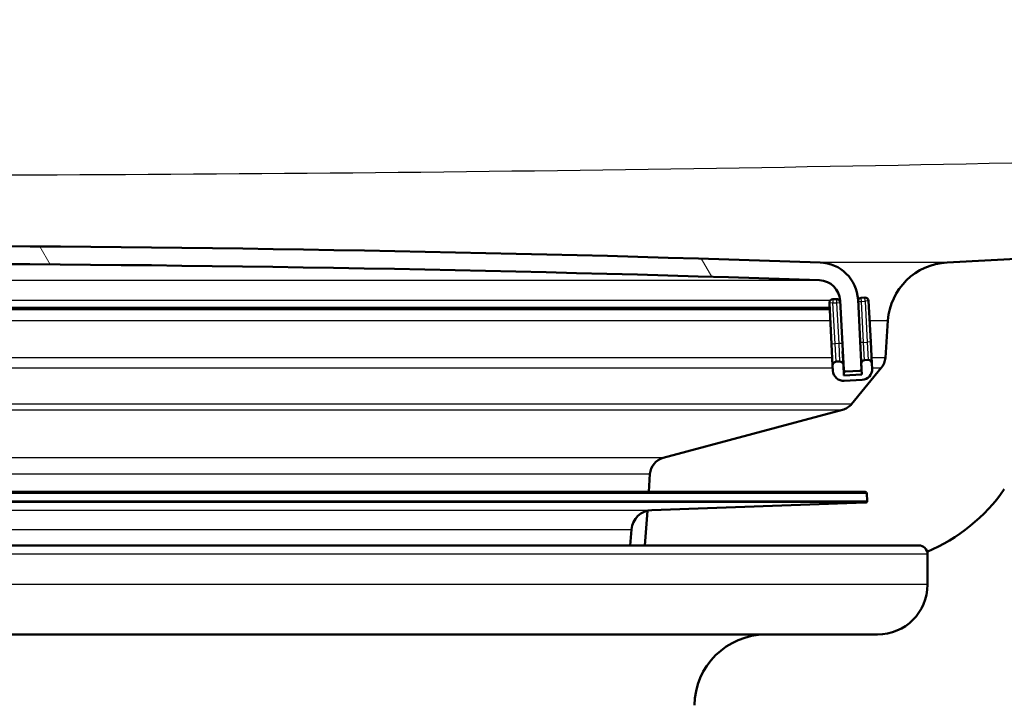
# Model space of a CAD drawing. Header units: millimetres. Extents: x 100 to 2000, y 93 to 2870.
# Tile 26 of 31: x 657 to 712, y 1502 to 1541. Entities that reach past the tile are written whole.
import ezdxf

# ---------------------------------------------------------------- set-up
doc = ezdxf.new("R2010")
doc.units = ezdxf.units.MM
doc.header["$LTSCALE"] = 10
for name, color, linetype, lineweight in [('Dimensions(ISO)', 7, 'Continuous', 25), ('Hatch', 7, 'Continuous', 9), ('Visible Edges(ISO)', 7, 'Continuous', 50), ('Visible Tangent Edges(ISO)', 7, 'Continuous', 25)]:
    doc.layers.add(name, color=color, linetype=linetype, lineweight=lineweight)
doc.styles.add('Text_3.5mm', font='arial.ttf', dxfattribs={"width": 0.899999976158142})
doc.dimstyles.new('KS-STANDARD', dxfattribs={"dimscale": 10, "dimtxt": 3.5, "dimasz": 2.5, "dimexe": 3.174999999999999, "dimexo": 0, "dimgap": 0.8, "dimtad": 1, "dimdec": 1, "dimrnd": 1e-08, "dimtxsty": 'Text_3.5mm', "dimcen": 0.09, "dimdle": 10, "dimclrd": 7, "dimclre": 7, "dimclrt": 7, "dimadec": 0, "dimazin": 2, "dimtfac": 0.7142857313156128, "dimtdec": 4, "dimtmove": 0, "dimatfit": 3, "dimfxl": 1, "dimtolj": 1, "dimlwd": 25, "dimlwe": 25, "dimarcsym": 0})

# ---------------------------------------------------------------- blocks, each defined once
blk = doc.blocks.new('*D7')
at = {"layer": 'Defpoints', "color": 0, "linetype": 'Continuous', "transparency": 16777216}
for p in [(1000.524131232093, 1726.843589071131), (1080.524131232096, 1726.843589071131), (588.9241220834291, 1417.651415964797)]:
    blk.add_point(p, dxfattribs=at)
at = {"layer": 'Dimensions(ISO)', "color": 7, "linetype": 'Continuous', "lineweight": 25, "transparency": 16777216}
for p, q in [((1000.524131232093, 1726.843589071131), (1112.274131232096, 1726.843589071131)), ((1080.524131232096, 1442.651415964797), (1080.524131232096, 1701.843589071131)), ((588.9241220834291, 1417.651415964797), (1112.274131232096, 1417.651415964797))]:
    blk.add_line(p, q, dxfattribs=at)
at = {"layer": 'Dimensions(ISO)', "color": 7, "linetype": 'Continuous', "transparency": 16777216}
for points in [[(1076.357464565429, 1701.843589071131), (1084.690797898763, 1701.843589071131), (1080.524131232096, 1726.843589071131)], [(1076.357464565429, 1442.651415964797), (1084.690797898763, 1442.651415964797), (1080.524131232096, 1417.651415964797)]]:
    blk.add_solid(points, dxfattribs=at)
at = {"layer": 'Dimensions(ISO)', "color": 7, "linetype": 'Continuous', "lineweight": 25, "transparency": 16777216, "insert": (1054.642139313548, 1519.319710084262), "char_height": 35, "attachment_point": 4, "rotation": 90, "style": 'Text_3.5mm'}
blk.add_mtext('\\A1;309', dxfattribs=at)

msp = doc.modelspace()

# ---------------------------------------------------------------- hatches: boundary and pattern name
at = {"layer": 'Hatch'}
h = msp.add_hatch(dxfattribs=at)
h.set_pattern_fill('ANSI31', color=256, scale=254, angle=90, style=0)
h.set_pattern_definition([(135, (0, 0), (-22.45064030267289, -22.45064030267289), [])])
edge = h.paths.add_edge_path()
edge.add_line((523.1108178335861, 1700.345503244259), (524.66526470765, 1695.56140769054))
edge.add_ellipse((429.559613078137, 1664.659708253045), major_axis=(30.90169943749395, -95.10565162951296), ratio=1, start_angle=86.82306187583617, end_angle=90, ccw=False)
edge.add_ellipse((429.5596130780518, 1664.659708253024), major_axis=(25.58348891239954, -96.67204919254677), ratio=1, start_angle=88.81777985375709, end_angle=90.00000000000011, ccw=False)
edge.add_ellipse((429.5596130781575, 1664.659708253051), major_axis=(23.58348891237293, -97.1793139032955), ratio=1, start_angle=88.40561606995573, end_angle=90, ccw=False)
edge.add_line((527.3574826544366, 1685.530182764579), (534.087075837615, 1686.118945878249))
edge.add_line((534.0870758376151, 1686.118945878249), (534.0347823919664, 1686.716662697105))
edge.add_line((534.0347823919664, 1686.716662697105), (530.6439265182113, 1725.474322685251))
edge.add_ellipse((529.1496344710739, 1725.34358907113), major_axis=(-0.1307336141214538, 1.494292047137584), ratio=1, start_angle=269.9999999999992, end_angle=355.0000000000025)
edge.add_line((529.1496344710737, 1726.84358907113), (514.0241312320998, 1726.84358907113))
edge.add_line((514.0241312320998, 1726.84358907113), (514.0241312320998, 1720.84358907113))
edge.add_line((514.0241312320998, 1720.84358907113), (519.5241312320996, 1720.84358907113))
edge.add_ellipse((519.5241312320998, 1719.84358907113), major_axis=(1.000000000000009, 0), ratio=1, start_angle=0, end_angle=90, ccw=False)
edge.add_line((520.5241312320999, 1719.84358907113), (520.5241312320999, 1709.893247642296))
edge.add_line((520.5241312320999, 1709.893247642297), (522.8134316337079, 1701.349462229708))
edge.add_ellipse((542.1319481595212, 1706.525843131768), major_axis=(5.176380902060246, -19.31851652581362), ratio=1, start_angle=269.9999999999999, end_angle=272.9999999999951)
edge = h.paths.add_edge_path()
edge.add_line((586.9241312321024, 1511.151415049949), (602.2538631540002, 1511.151415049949))
edge.add_line((602.2538631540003, 1511.151415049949), (602.118062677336, 1513.093452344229))
edge.add_ellipse((601.8197767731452, 1511.931116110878), major_axis=(1.199268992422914, -0.0418793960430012), ratio=1, start_angle=77.60699785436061, end_angle=90.00000000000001)
edge.add_line((601.8616561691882, 1513.130385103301), (589.9031306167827, 1513.547986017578))
edge.add_ellipse((589.9066205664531, 1513.64792510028), major_axis=(-0.099939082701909, 0.0034899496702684), ratio=1, start_angle=3.979039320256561e-13, end_angle=90.00000000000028, ccw=False)
edge.add_line((589.8066814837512, 1513.65141504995), (589.8206412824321, 1514.051171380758))
edge.add_ellipse((589.920580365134, 1514.047681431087), major_axis=(0.0034899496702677, 0.099939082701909), ratio=1, start_angle=2.000000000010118, end_angle=90.0000000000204, ccw=False)
edge.add_line((589.920580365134, 1514.147681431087), (602.0443437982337, 1514.147681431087))
edge.add_line((602.0443437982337, 1514.147681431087), (601.9738880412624, 1515.155245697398))
edge.add_ellipse((600.9763239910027, 1515.085489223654), major_axis=(-0.0697564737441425, 0.9975640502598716), ratio=1, start_angle=270, end_angle=340.999999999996)
edge.add_line((601.2351430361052, 1516.051415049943), (591.1896292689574, 1518.743102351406))
edge.add_ellipse((591.4484483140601, 1519.709028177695), major_axis=(-0.9659258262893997, 0.258819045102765), ratio=1, start_angle=54.50000000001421, end_angle=90, ccw=False)
edge.add_line((590.6768237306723, 1519.072949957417), (589.0126796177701, 1521.091718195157))
edge.add_ellipse((589.7843042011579, 1521.727796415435), major_axis=(-0.6360782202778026, 0.7716245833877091), ratio=1, start_angle=54.49999999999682, end_angle=89.99999999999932, ccw=False)
edge.add_line((588.786740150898, 1521.658039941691), (588.6401348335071, 1523.754593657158))
edge.add_ellipse((585.1486606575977, 1523.510445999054), major_axis=(-0.2441476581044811, 3.491474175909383), ratio=1, start_angle=270, end_angle=352.999999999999)
edge.add_line((585.3318365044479, 1527.005649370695), (560.8571939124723, 1528.288311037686))
edge.add_spline(control_points=[(560.8571939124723, 1528.288311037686), (559.2249946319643, 1528.373850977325), (557.6176952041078, 1528.725591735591), (554.58022011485, 1529.933611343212), (553.1703641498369, 1530.781808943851), (550.4372464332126, 1533.105896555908), (549.2106281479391, 1534.649733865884), (547.4182103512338, 1538.120691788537), (546.8695473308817, 1540.014628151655), (546.6993127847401, 1541.96041791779)], knot_values=[-2.152596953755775, -2.152596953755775, -2.152596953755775, -2.152596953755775, -1.662265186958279, -1.662265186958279, -1.171933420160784, -1.171933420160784, -0.5859667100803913, -0.5859667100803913, 0, 0, 0, 0], degree=3, periodic=0)
edge.add_line((546.6993127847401, 1541.96041791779), (536.3008317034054, 1660.81560054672))
edge.add_line((536.3008317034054, 1660.81560054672), (536.204960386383, 1661.911414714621))
edge.add_line((536.204960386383, 1661.911414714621), (536.1788136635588, 1662.210273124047))
edge.add_line((536.178813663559, 1662.210273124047), (535.8799552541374, 1662.184126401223))
edge.add_line((535.8799552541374, 1662.184126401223), (532.791751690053, 1661.913943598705))
edge.add_line((532.791751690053, 1661.913943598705), (530.2016454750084, 1661.687338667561))
edge.add_line((530.2016454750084, 1661.687338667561), (541.0619447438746, 1537.55355000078))
edge.add_spline(control_points=[(541.0619447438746, 1537.55355000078), (541.2518790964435, 1535.382590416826), (541.7953730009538, 1533.257197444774), (543.5464264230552, 1529.265910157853), (544.7422719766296, 1527.426716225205), (547.9663470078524, 1523.892925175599), (550.0806206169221, 1522.330269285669), (554.7891512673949, 1520.103347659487), (557.3383921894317, 1519.460372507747), (559.9391195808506, 1519.324074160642)], knot_values=[-2.870129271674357, -2.870129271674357, -2.870129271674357, -2.870129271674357, -2.216353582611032, -2.216353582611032, -1.562577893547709, -1.562577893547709, -0.7812889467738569, -0.7812889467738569, 0, 0, 0, 0], degree=3, periodic=0)
edge.add_line((559.9391195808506, 1519.324074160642), (574.4400373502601, 1518.564113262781))
edge.add_ellipse((573.9166777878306, 1508.577817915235), major_axis=(9.986295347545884, -0.5233595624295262), ratio=1, start_angle=37.86021752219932, end_angle=90.00000000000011, ccw=False)
edge.add_ellipse((590.327656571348, 1520.009343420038), major_axis=(-8.20548939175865, -5.715762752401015), ratio=0.9999999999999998, start_angle=0, end_angle=32.29234728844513)
edge.add_ellipse((586.9241312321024, 1510.651415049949), major_axis=(0.1425082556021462, 0.4792613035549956), ratio=1, start_angle=16.559835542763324, end_angle=90, ccw=False)
edge = h.paths.add_edge_path()
edge.add_line((706.9238567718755, 1511.151415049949), (706.9241312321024, 1511.151415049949))
edge.add_ellipse((706.9241312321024, 1510.651415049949), major_axis=(0.5000000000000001, 0), ratio=1, start_angle=16.55983554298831, end_angle=90, ccw=False)
edge.add_ellipse((703.5206058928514, 1520.009343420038), major_axis=(3.882786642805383, -9.2154201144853), ratio=0.9999999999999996, start_angle=1.018e-13, end_angle=32.2923472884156)
edge.add_ellipse((719.9315846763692, 1508.577817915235), major_axis=(5.715762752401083, 8.205489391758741), ratio=1, start_angle=37.8602175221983, end_angle=90, ccw=False)
edge.add_line((719.4082251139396, 1518.564113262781), (901.8793005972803, 1528.127017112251))
edge.add_spline(control_points=[(901.8793005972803, 1528.127017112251), (904.0555663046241, 1528.241070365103), (906.1986322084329, 1528.710058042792), (910.2485989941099, 1530.320750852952), (912.1284069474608, 1531.451680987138), (915.7725639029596, 1534.55046446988), (917.4080549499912, 1536.608914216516), (919.7979453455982, 1541.236858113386), (920.5294960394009, 1543.762106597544), (920.7564754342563, 1546.35649295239)], knot_values=[-2.87012927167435, -2.87012927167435, -2.87012927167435, -2.87012927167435, -2.21635358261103, -2.21635358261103, -1.562577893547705, -1.562577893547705, -0.781288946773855, -0.781288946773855, 0, 0, 0, 0], degree=3, periodic=0)
edge.add_line((920.7564754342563, 1546.35649295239), (931.8691795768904, 1673.37528252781))
edge.add_ellipse((1031.488649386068, 1664.659708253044), major_axis=(8.715574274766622, 99.61946980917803), ratio=1, start_angle=77.0000000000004, end_angle=90, ccw=False)
edge.add_line((936.3829977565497, 1695.56140769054), (937.9374446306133, 1700.345503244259))
edge.add_ellipse((918.9163143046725, 1706.525843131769), major_axis=(19.02113032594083, -6.180339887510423), ratio=0.9999999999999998, start_angle=0, end_angle=2.999999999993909)
edge.add_line((938.2348308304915, 1701.349462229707), (940.5241312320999, 1709.893247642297))
edge.add_line((940.5241312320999, 1709.893247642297), (940.5241312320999, 1719.84358907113))
edge.add_ellipse((941.5241312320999, 1719.84358907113), major_axis=(8.9e-15, 1.000000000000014), ratio=1, start_angle=5.115907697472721e-13, end_angle=90.00000000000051, ccw=False)
edge.add_line((941.5241312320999, 1720.84358907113), (947.0241312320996, 1720.84358907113))
edge.add_line((947.0241312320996, 1720.84358907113), (947.0241312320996, 1726.84358907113))
edge.add_line((947.0241312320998, 1726.84358907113), (931.8986279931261, 1726.84358907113))
edge.add_ellipse((931.898627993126, 1725.34358907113), major_axis=(-1.499999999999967, 3.55e-14), ratio=1, start_angle=269.9999999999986, end_angle=355.000000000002)
edge.add_line((930.4043359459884, 1725.474322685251), (915.1191073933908, 1550.763360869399))
edge.add_spline(control_points=[(915.1191073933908, 1550.763360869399), (914.976656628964, 1549.135141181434), (914.5690362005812, 1547.541096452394), (913.2557461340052, 1544.547630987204), (912.3588619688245, 1543.168235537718), (909.9408056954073, 1540.517892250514), (908.355100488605, 1539.345900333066), (904.8237025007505, 1537.675709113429), (902.9117718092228, 1537.193477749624), (900.9612262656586, 1537.091253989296)], knot_values=[-2.152596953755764, -2.152596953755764, -2.152596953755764, -2.152596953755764, -1.662265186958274, -1.662265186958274, -1.171933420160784, -1.171933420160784, -0.5859667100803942, -0.5859667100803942, 0, 0, 0, 0], degree=3, periodic=0)
edge.add_line((900.9612262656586, 1537.091253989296), (708.5164259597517, 1527.005649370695))
edge.add_ellipse((708.6996018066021, 1523.510445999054), major_axis=(-3.49520337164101, -0.183175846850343), ratio=1, start_angle=270.000000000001, end_angle=352.9999999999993)
edge.add_line((705.2081276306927, 1523.754593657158), (705.0615223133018, 1521.658039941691))
edge.add_ellipse((704.063958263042, 1521.727796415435), major_axis=(-0.069756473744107, -0.9975640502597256), ratio=1, start_angle=54.4999999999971, end_angle=90, ccw=False)
edge.add_line((704.8355828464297, 1521.091718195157), (703.1714387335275, 1519.072949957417))
edge.add_ellipse((702.39981415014, 1519.709028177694), major_axis=(-0.636078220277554, -0.7716245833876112), ratio=1, start_angle=54.49999999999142, end_angle=89.99999999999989, ccw=False)
edge.add_line((702.6586331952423, 1518.743102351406), (692.6131194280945, 1516.051415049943))
edge.add_ellipse((692.8719384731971, 1515.085489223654), major_axis=(-0.9659258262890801, -0.2588190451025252), ratio=1, start_angle=270.0000000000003, end_angle=341.000000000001)
edge.add_line((691.8743744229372, 1515.155245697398), (691.8039186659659, 1514.147681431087))
edge.add_line((691.8039186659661, 1514.147681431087), (703.9276820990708, 1514.147681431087))
edge.add_ellipse((703.9276820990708, 1514.047681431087), major_axis=(0.1, -2.2e-15), ratio=1, start_angle=2.0000000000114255, end_angle=90.0000000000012, ccw=False)
edge.add_line((704.0276211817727, 1514.051171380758), (704.0415809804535, 1513.65141504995))
edge.add_ellipse((703.9416418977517, 1513.64792510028), major_axis=(0.0034899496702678, -0.099939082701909), ratio=1, start_angle=0, end_angle=90.0000000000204, ccw=False)
edge.add_line((703.945131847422, 1513.547986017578), (691.9866062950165, 1513.130385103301))
edge.add_ellipse((692.0284856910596, 1511.931116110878), major_axis=(1.162336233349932, 0.2982859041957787), ratio=1, start_angle=77.60699785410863, end_angle=90)
edge.add_line((691.7301997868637, 1513.093452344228), (691.5943993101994, 1511.151415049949))
edge.add_line((691.5943993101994, 1511.151415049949), (706.9238567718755, 1511.151415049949))
h = msp.add_hatch(dxfattribs=at)
h.set_pattern_fill('ANSI31', color=256, scale=254, angle=75, style=0)
h.set_pattern_definition([(120, (0, 0), (-27.49630657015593, -15.875), [])])
edge = h.paths.add_edge_path()
edge.add_ellipse((590.2150324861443, 1521.034951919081), major_axis=(-0.0052335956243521, -0.0998629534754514), ratio=1, start_angle=269.9999999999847, end_angle=296.5890493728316)
edge.add_ellipse((590.2150324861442, 1521.034951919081), major_axis=(0.0400173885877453, -0.0916439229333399), ratio=1, start_angle=269.9999999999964, end_angle=333.4109506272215)
edge.add_line((590.2097988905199, 1520.935088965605), (591.0087025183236, 1520.893220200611))
edge.add_ellipse((591.013936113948, 1520.993083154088), major_axis=(0.0998629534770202, -0.0052335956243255), ratio=1, start_angle=269.9999999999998, end_angle=272.9999999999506)
edge.add_ellipse((591.0139361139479, 1520.993083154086), major_axis=(0.0999999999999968, 8.9e-15), ratio=1, start_angle=269.9999999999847, end_angle=356.9999999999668)
edge.add_line((591.1137990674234, 1520.987849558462), (591.3172400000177, 1524.869733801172))
edge.add_ellipse((592.5155954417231, 1524.80693065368), major_axis=(0.0628031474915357, 1.198355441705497), ratio=1, start_angle=4.955554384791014, end_angle=89.99999999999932, ccw=False)
edge.add_ellipse((646.9241312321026, -68.68947406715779), major_axis=(1594.695705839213, 54.4494848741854), ratio=1, start_angle=86.0888912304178, end_angle=90, ccw=False)
edge.add_ellipse((701.3326670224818, 1524.80693065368), major_axis=(1.19930111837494, -0.0409490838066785), ratio=1, start_angle=4.9555543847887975, end_angle=89.99999999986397, ccw=False)
edge.add_line((702.5310224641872, 1524.869733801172), (702.7344633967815, 1520.987849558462))
edge.add_ellipse((702.8343263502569, 1520.993083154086), major_axis=(0.0052335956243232, -0.0998629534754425), ratio=1, start_angle=270.0000000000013, end_angle=356.9999999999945)
edge.add_ellipse((702.8343263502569, 1520.993083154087), major_axis=(0.1000000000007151, 2.66e-14), ratio=1, start_angle=270.0000000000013, end_angle=272.9999999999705)
edge.add_line((702.8395599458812, 1520.893220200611), (703.6384635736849, 1520.935088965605))
edge.add_ellipse((703.6332299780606, 1521.034951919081), major_axis=(0.099862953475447, 0.0052335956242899), ratio=1, start_angle=269.9999999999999, end_angle=332.7180519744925)
edge.add_ellipse((703.6332299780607, 1521.034951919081), major_axis=(0.0411227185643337, 0.0911532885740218), ratio=1, start_angle=270.0000000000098, end_angle=297.2819480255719)
edge.add_line((703.733092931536, 1521.040185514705), (703.7149734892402, 1521.385925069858))
edge.add_line((703.7149734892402, 1521.385925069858), (703.5296519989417, 1524.922069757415))
edge.add_ellipse((701.3326670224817, 1524.80693065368), major_axis=(-0.1151391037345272, 2.196984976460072), ratio=1, start_angle=269.9999999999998, end_angle=355.044445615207)
edge.add_ellipse((646.9241312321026, -68.68947406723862), major_axis=(-1595.695123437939, 54.48360911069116), ratio=1, start_angle=270, end_angle=273.9111087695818)
edge.add_ellipse((592.5155954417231, 1524.80693065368), major_axis=(-2.198718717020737, -0.0750733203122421), ratio=1, start_angle=269.9999999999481, end_angle=355.044445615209)
edge.add_line((590.3186104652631, 1524.922069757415), (590.1337525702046, 1521.394770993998))
edge.add_line((590.1337525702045, 1521.394770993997), (590.1151695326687, 1521.040185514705))
h = msp.add_hatch(dxfattribs=at)
h.set_pattern_fill('ANSI31', color=256, scale=254, angle=-15, style=0)
h.set_pattern_definition([(30, (0, 0), (-15.875, 27.49630657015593), [])])
edge = h.paths.add_edge_path()
edge.add_ellipse((702.5089516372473, 1521.25685912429), major_axis=(-0.0104671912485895, 0.1997259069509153), ratio=1, start_angle=269.9999999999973, end_angle=359.9999999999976)
edge.add_line((702.4984844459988, 1521.456585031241), (702.2987585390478, 1521.446117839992))
edge.add_ellipse((702.3092257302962, 1521.246391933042), major_axis=(-0.1997259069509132, -0.0104671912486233), ratio=1, start_angle=269.9999999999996, end_angle=359.9999999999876)
edge.add_line((702.1094998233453, 1521.235924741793), (702.1252006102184, 1520.936335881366))
edge.add_ellipse((702.724378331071, 1520.967737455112), major_axis=(0.0314015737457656, -0.5991777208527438), ratio=1, start_angle=270.0000000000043, end_angle=360.0000000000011)
edge.add_line((702.7557799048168, 1520.36855973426), (703.7544094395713, 1520.420895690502))
edge.add_ellipse((703.7230078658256, 1521.020073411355), major_axis=(0.5991777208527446, 0.0314015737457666), ratio=1, start_angle=269.9999999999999, end_angle=360.0000000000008)
edge.add_line((704.3221855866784, 1521.051474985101), (704.3064847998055, 1521.351063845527))
edge.add_ellipse((704.1067588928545, 1521.340596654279), major_axis=(-0.0104671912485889, 0.1997259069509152), ratio=1, start_angle=270.0000000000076, end_angle=359.9999999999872)
edge.add_line((704.096291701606, 1521.54032256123), (703.8965657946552, 1521.529855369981))
edge.add_ellipse((703.9070329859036, 1521.33012946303), major_axis=(-0.1997259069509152, -0.0104671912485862), ratio=1, start_angle=269.9999999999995, end_angle=340.8007799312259)
edge.add_ellipse((703.9070329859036, 1521.33012946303), major_axis=(-0.0557956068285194, -0.1920594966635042), ratio=1, start_angle=270.0000000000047, end_angle=289.1992200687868)
edge.add_line((703.7073070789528, 1521.319662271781), (703.7243832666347, 1520.993829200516))
edge.add_line((703.7243832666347, 1520.993829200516), (703.7387086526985, 1520.720484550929))
edge.add_line((703.7387086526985, 1520.720484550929), (702.7400791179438, 1520.668148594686))
edge.add_line((702.740079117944, 1520.668148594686), (702.7086775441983, 1521.267326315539))

# ---------------------------------------------------------------- linework, layer by layer
at = {"layer": 'Visible Edges(ISO)'}
for p, q in [((900.9612262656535, 1537.091253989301), (708.5164259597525, 1527.005649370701)), ((701.9263239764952, 1524.731128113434), (702.0466966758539, 1522.434280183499)), ((702.3153085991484, 1524.951788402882), (702.1155826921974, 1524.941321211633)), ((702.5310224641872, 1524.869733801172), (702.7344633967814, 1520.987849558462)), ((703.733092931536, 1521.040185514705), (703.5296519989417, 1524.922069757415)), ((703.9131158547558, 1525.035525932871), (703.7133899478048, 1525.025058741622)), ((704.243681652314, 1522.549419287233), (704.1233089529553, 1524.846267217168)), ((652.7011838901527, 1524.388286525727), (701.9442915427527, 1524.388286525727)), ((705.2081276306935, 1523.754593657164), (705.0615223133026, 1521.658039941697)), ((704.3064847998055, 1521.351063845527), (704.243681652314, 1522.549419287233)), ((702.0466966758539, 1522.434280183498), (702.1094998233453, 1521.235924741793)), ((702.7086775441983, 1521.267326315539), (702.6691610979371, 1522.021345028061)), ((702.4984844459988, 1521.456585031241), (702.2987585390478, 1521.446117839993)), ((704.096291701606, 1521.54032256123), (703.8965657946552, 1521.529855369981)), ((702.1094998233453, 1521.235924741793), (702.1252006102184, 1520.936335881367)), ((702.740079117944, 1520.668148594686), (702.7086775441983, 1521.267326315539)), ((702.7282907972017, 1520.893083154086), (702.8343263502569, 1520.893083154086)), ((702.8395599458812, 1520.893220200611), (703.6384635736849, 1520.935088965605)), ((704.8355828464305, 1521.091718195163), (703.1714387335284, 1519.072949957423)), ((703.7073070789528, 1521.319662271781), (703.7387086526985, 1520.720484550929)), ((704.3221855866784, 1521.051474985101), (704.3064847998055, 1521.351063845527)), ((703.7387086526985, 1520.720484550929), (702.740079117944, 1520.668148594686)), ((702.7557799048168, 1520.36855973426), (703.7544094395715, 1520.420895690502)), ((702.6586331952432, 1518.743102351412), (692.6131194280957, 1516.051415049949)), ((691.8743744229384, 1515.155245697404), (691.8039186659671, 1514.147681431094)), ((703.9276820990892, 1514.147681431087), (589.9205803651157, 1514.147681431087)), ((704.0276211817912, 1514.051171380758), (704.0415809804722, 1513.65141504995)), ((691.9866062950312, 1513.130385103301), (703.9451318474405, 1513.547986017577)), ((691.730199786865, 1513.093452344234), (691.5943993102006, 1511.151415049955)), ((690.7556868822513, 1511.151415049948), (690.8330520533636, 1512.035703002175)), ((586.924131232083, 1511.151415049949), (706.9238567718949, 1511.151415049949)), ((706.9238567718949, 1511.151415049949), (706.9241312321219, 1511.151415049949)), ((707.424131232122, 1508.951415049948), (707.424131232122, 1510.651415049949)), ((704.624131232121, 1506.151415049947), (637.7727037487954, 1506.151415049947))]:
    msp.add_line(p, q, dxfattribs=at)
for centre, radius, start, end in [((646.9241312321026, -68.68947406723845), 1596.625000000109, 88.04444561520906, 91.95555438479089), ((646.9241312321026, -68.68947406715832), 1595.625000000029, 88.04444561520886, 91.95555438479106), ((701.3326670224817, 1524.80693065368), 2.200000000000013, 3.000000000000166, 88.0444456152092), ((708.6996018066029, 1523.51044599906), 3.499999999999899, 93.00000000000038, 176.0000000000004), ((701.3326670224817, 1524.80693065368), 1.199999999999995, 3.000000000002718, 88.04444561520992), ((702.126049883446, 1524.741595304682), 0.2, 93.0000000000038, 182.9999999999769), ((702.3257757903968, 1524.752062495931), 0.2000000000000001, 10.70774529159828, 93.00000000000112), ((703.7238571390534, 1524.825332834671), 0.2000000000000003, 93.0000000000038, 163.8007799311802), ((703.9235830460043, 1524.83580002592), 0.2, 2.99999999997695, 92.99999999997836), ((702.3092257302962, 1521.246391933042), 0.2000000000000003, 93.0000000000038, 183.0000000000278), ((702.5089516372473, 1521.25685912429), 0.2000000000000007, 2.99999999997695, 92.99999999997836), ((703.9070329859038, 1521.33012946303), 0.2000000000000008, 93.0000000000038, 182.9999999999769), ((704.1067588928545, 1521.340596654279), 0.2000000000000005, 2.99999999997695, 92.99999999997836), ((704.0639582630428, 1521.727796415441), 0.9999999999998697, 320.4999999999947, 355.9999999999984), ((702.724378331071, 1520.967737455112), 0.6, 182.9999999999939, 272.9999999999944), ((702.8343263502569, 1520.993083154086), 0.0999999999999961, 182.9999999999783, 272.9999999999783), ((703.6332299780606, 1521.034951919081), 0.0999999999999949, 272.9999999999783, 2.999999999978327), ((703.7230078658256, 1521.020073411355), 0.5999999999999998, 273.0000000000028, 2.999999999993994), ((702.3998141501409, 1519.709028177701), 0.9999999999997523, 285.0000000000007, 320.5000000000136), ((692.8719384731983, 1515.08548922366), 0.9999999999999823, 104.999999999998, 175.9999999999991), ((703.5206058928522, 1520.009343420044), 10.0000000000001, 292.8474351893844, 325.1397824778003), ((703.9276820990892, 1514.047681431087), 0.1000000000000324, 1.999999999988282, 90), ((703.9416418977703, 1513.647925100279), 0.1000000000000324, 271.9999999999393, 1.999999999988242), ((692.0284856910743, 1511.931116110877), 1.200000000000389, 92.0000000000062, 175.0000000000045), ((706.9241312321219, 1510.651415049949), 0.500000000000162, 0, 90), ((704.624131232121, 1508.951415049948), 2.800000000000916, 270, 0), ((698.3676541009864, 1502.151415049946), 4.000000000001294, 89.99999999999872, 179.4999999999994)]:
    msp.add_arc(centre, radius, start, end, dxfattribs=at)
at = {"layer": 'Visible Tangent Edges(ISO)'}
for p, q in [((708.5164259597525, 1527.005649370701), (701.4077403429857, 1527.005649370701)), ((592.4746463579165, 1526.006231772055), (701.3736161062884, 1526.006231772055)), ((701.9724903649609, 1524.869733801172), (652.6363062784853, 1524.869733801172)), ((702.126049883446, 1524.741595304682), (701.9263239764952, 1524.731128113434)), ((702.1155826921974, 1524.941321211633), (702.126049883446, 1524.741595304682)), ((702.126049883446, 1524.741595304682), (702.3257757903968, 1524.752062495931)), ((702.2464225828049, 1522.444747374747), (702.126049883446, 1524.741595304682)), ((702.3153085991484, 1524.951788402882), (702.3257757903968, 1524.752062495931)), ((702.3257757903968, 1524.752062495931), (702.5241860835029, 1524.76246073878)), ((702.3257757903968, 1524.752062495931), (702.4461484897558, 1522.455214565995)), ((702.5310224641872, 1524.869733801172), (702.4874961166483, 1524.869733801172)), ((703.5352398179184, 1524.815447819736), (703.7238571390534, 1524.825332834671)), ((703.7238571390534, 1524.825332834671), (703.7133899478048, 1525.025058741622)), ((703.7238571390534, 1524.825332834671), (703.9235830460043, 1524.83580002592)), ((703.844229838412, 1522.528484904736), (703.7238571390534, 1524.825332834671)), ((703.9235830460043, 1524.83580002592), (703.9131158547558, 1525.035525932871)), ((704.1233089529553, 1524.846267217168), (703.9235830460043, 1524.83580002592)), ((703.9235830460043, 1524.83580002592), (704.043955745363, 1522.538952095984)), ((701.9393250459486, 1524.483052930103), (652.681183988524, 1524.483052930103)), ((652.7547737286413, 1523.754593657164), (701.9775019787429, 1523.754593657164)), ((704.1805211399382, 1523.754593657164), (705.2081276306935, 1523.754593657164)), ((703.844229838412, 1522.528484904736), (703.6556125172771, 1522.518599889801)), ((703.844229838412, 1522.528484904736), (704.043955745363, 1522.538952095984)), ((703.8965657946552, 1521.529855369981), (703.844229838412, 1522.528484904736)), ((704.243681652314, 1522.549419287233), (704.043955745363, 1522.538952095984)), ((704.043955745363, 1522.538952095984), (704.096291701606, 1521.54032256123)), ((702.2464225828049, 1522.444747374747), (702.0466966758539, 1522.434280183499)), ((702.4461484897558, 1522.455214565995), (702.2464225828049, 1522.444747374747)), ((702.2987585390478, 1521.446117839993), (702.2464225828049, 1522.444747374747)), ((702.6445814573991, 1522.465613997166), (702.4461484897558, 1522.455214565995)), ((702.4461484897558, 1522.455214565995), (702.4984844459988, 1521.456585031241)), ((702.087377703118, 1521.658039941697), (652.7401932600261, 1521.658039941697)), ((705.0615223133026, 1521.658039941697), (704.2903968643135, 1521.658039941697)), ((652.5387981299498, 1521.091718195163), (702.1170573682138, 1521.091718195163)), ((702.7344633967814, 1520.987849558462), (702.7233243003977, 1520.987849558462)), ((704.320076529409, 1521.091718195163), (704.8355828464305, 1521.091718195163)), ((703.1714387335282, 1519.072949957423), (590.6768237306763, 1519.072949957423)), ((591.1896292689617, 1518.743102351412), (702.6586331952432, 1518.743102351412)), ((692.6131194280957, 1516.051415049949), (601.2351430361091, 1516.051415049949)), ((651.8072892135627, 1515.155245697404), (691.8743744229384, 1515.155245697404)), ((704.0276211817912, 1514.051171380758), (589.8206412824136, 1514.051171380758)), ((589.8066814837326, 1513.65141504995), (704.0415809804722, 1513.65141504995)), ((703.9451318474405, 1513.547986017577), (589.9031306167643, 1513.547986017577)), ((601.8616561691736, 1513.130385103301), (691.9866062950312, 1513.130385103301)), ((603.015210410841, 1512.035703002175), (690.8330520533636, 1512.035703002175)), ((707.424131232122, 1510.651415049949), (586.4241312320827, 1510.651415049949)), ((707.424131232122, 1508.951415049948), (586.860224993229, 1508.951415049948))]:
    msp.add_line(p, q, dxfattribs=at)
msp.add_open_spline([(565.8519854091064, 1532.944302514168), (593.7844349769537, 1532.265410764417), (621.7643846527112, 1531.87468413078), (676.926466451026, 1531.927332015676), (704.0957730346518, 1532.344263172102), (749.3828400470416, 1533.478944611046), (767.5277427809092, 1534.046112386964), (822.4916466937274, 1535.969607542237), (859.2746262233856, 1537.523071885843), (896.0425620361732, 1539.161184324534)], degree=3, knots=[0, 0, 0, 0, 8.35271142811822, 8.35271142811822, 16.46484967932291, 16.46484967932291, 21.89650102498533, 21.89650102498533, 32.92969935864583, 32.92969935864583, 32.92969935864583, 32.92969935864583], dxfattribs=at)

# ---------------------------------------------------------------- dimensions: what is measured, and where the dimension line sits
at = {"layer": 'Dimensions(ISO)', "color": 7, "linetype": 'Continuous', "lineweight": 25}
dim = msp.add_linear_dim(base=(1080.524131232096, 1726.843589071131), p1=(588.9241220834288, 1417.651415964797), p2=(1000.524131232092, 1726.84358907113), angle=90, dimstyle='KS-STANDARD', override={"dimgap": 0.8, "dimdec": 0, "dimtol": 0, "dimlim": 0, "dimtp": 0, "dimtm": 0, "dimtdec": 4, "dimtofl": 0, "dimatfit": 1}, dxfattribs=at)
dim.commit()
dim.dimension.update_dxf_attribs({"geometry": '*D7', "text_midpoint": (1080.524131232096, 1554.139456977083), "dimtype": 160})

doc.saveas('drawing.dxf')
